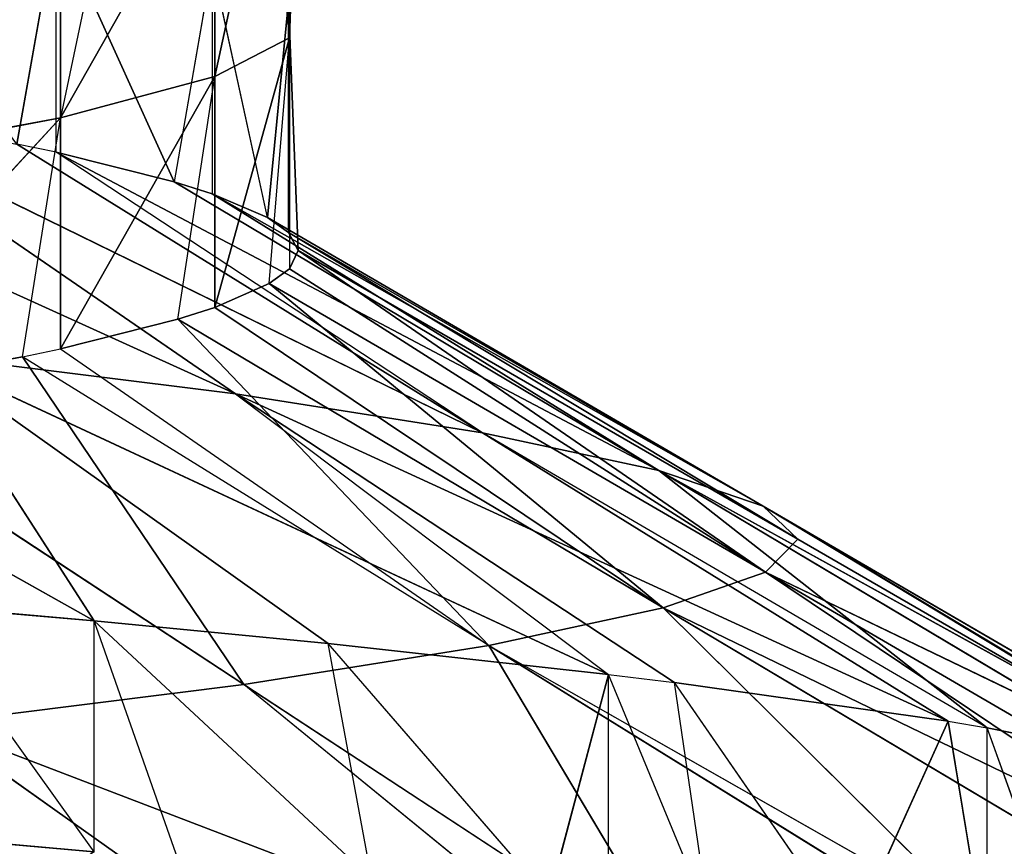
# Model space of a CAD drawing. Extents: x 186 to 416, y 0 to 124.
# Tile 156 of 256: x 247.143 to 247.517, y 37.231 to 37.544. Entities that reach past the tile are written whole.
import ezdxf

# ---------------------------------------------------------------- set-up
doc = ezdxf.new("R2010")
doc.units = 0
doc.header["$LTSCALE"] = 25.4
doc.layers.get('0').update_dxf_attribs({"color": 13, "linetype": 'CONTINUOUS'})

# ---------------------------------------------------------------- blocks, each defined once
blk = doc.blocks.new('PILLS-I-PLAFON-8266-8272_0')
at = {"color": 250}
for p, q in [((62.18672, 52.19314, 87.09376), (62.03257, 52.08302, 86.98438)), ((62.18672, 52.19314, 87.09376), (62.03257, 52.08302, 86.98438)), ((62.03257, 52.08302, 86.98438), (62.15052, 51.89358, 86.9696)), ((62.28875, 52.03464, 87.0825), (62.03257, 52.08302, 86.98438)), ((62.28875, 52.03464, 87.0825), (62.03257, 52.08302, 86.98438)), ((62.03257, 52.08302, 86.98438), (62.15052, 51.89358, 86.9696)), ((62.28875, 52.03464, 87.0825), (62.15052, 51.89358, 86.9696)), ((62.31736, 51.98331, 87.07898), (62.15052, 51.89358, 86.9696)), ((62.31736, 51.98331, 87.07898), (62.2434, 51.69114, 86.95491)), ((62.31736, 51.98331, 87.07898), (62.2434, 51.69114, 86.95491)), ((62.15052, 51.89358, 86.9696), (61.98367, 51.80384, 86.86023)), ((62.15052, 51.89358, 86.9696), (61.98367, 51.80384, 86.86023)), ((62.06656, 51.62319, 86.84554), (62.15052, 51.89358, 86.9696)), ((62.06656, 51.62319, 86.84554), (62.15052, 51.89358, 86.9696)), ((62.15052, 51.89358, 86.9696), (62.2434, 51.69114, 86.95491)), ((62.15052, 51.89358, 86.9696), (62.2434, 51.69114, 86.95491)), ((61.98367, 51.80384, 86.86023), (62.081, 51.58408, 86.75498)), ((61.98367, 51.80384, 86.86023), (62.081, 51.58408, 86.75498)), ((61.98367, 51.80384, 86.86023), (62.06656, 51.62319, 86.84554)), ((61.98367, 51.80384, 86.86023), (62.06656, 51.62319, 86.84554)), ((61.99261, 51.78699, 86.77132), (62.081, 51.58408, 86.75498)), ((61.99261, 51.78699, 86.77132), (62.081, 51.58408, 86.75498)), ((62.2434, 51.69114, 86.95491), (62.42023, 51.75909, 87.06429)), ((62.2434, 51.69114, 86.95491), (62.4324, 51.72658, 87.06224)), ((62.30946, 51.48072, 86.94064), (62.4324, 51.72658, 87.06224)), ((62.30946, 51.48072, 86.94064), (62.4324, 51.72658, 87.06224)), ((62.2434, 51.69114, 86.95491), (62.06656, 51.62319, 86.84554)), ((62.081, 51.58408, 86.84248), (62.2434, 51.69114, 86.95491)), ((62.12551, 51.43541, 86.83127), (62.2434, 51.69114, 86.95491)), ((62.12551, 51.43541, 86.83127), (62.2434, 51.69114, 86.95491)), ((62.2434, 51.69114, 86.95491), (62.30946, 51.48072, 86.94064)), ((62.2434, 51.69114, 86.95491), (62.30946, 51.48072, 86.94064)), ((62.06656, 51.62319, 86.84554), (62.081, 51.58408, 86.84248)), ((62.06656, 51.62319, 86.84554), (62.081, 51.58408, 86.75498)), ((62.10036, 51.5258, 86.66302), (62.081, 51.58408, 86.75498)), ((62.081, 51.58408, 86.75498), (62.13944, 51.37353, 86.65177)), ((62.081, 51.58408, 86.66749), (62.081, 51.58408, 86.75498)), ((62.081, 51.58408, 86.84248), (62.081, 51.58408, 86.75498)), ((62.081, 51.58408, 86.84248), (62.13944, 51.37353, 86.73927)), ((62.13944, 51.37353, 86.73927), (62.081, 51.58408, 86.75498)), ((62.13944, 51.37353, 86.73927), (62.081, 51.58408, 86.75498)), ((62.081, 51.58408, 86.75498), (62.13944, 51.37353, 86.65177)), ((62.081, 51.58408, 86.84248), (62.12551, 51.43541, 86.83127)), ((62.081, 51.58408, 86.84248), (62.13944, 51.37353, 86.73927)), ((62.081, 51.58408, 86.84248), (62.12551, 51.43541, 86.83127)), ((62.4934, 51.52604, 87.05002), (62.30946, 51.48072, 86.94064)), ((62.4934, 51.52604, 87.05002), (62.30946, 51.48072, 86.94064)), ((62.12551, 51.43541, 86.83127), (62.30946, 51.48072, 86.94064)), ((62.12551, 51.43541, 86.83127), (62.30946, 51.48072, 86.94064)), ((62.13944, 51.37353, 86.82677), (62.30946, 51.48072, 86.94064)), ((62.13944, 51.37353, 86.82677), (62.30946, 51.48072, 86.94064)), ((62.30946, 51.48072, 86.94064), (62.16012, 51.24516, 86.81775)), ((62.30946, 51.48072, 86.94064), (62.16012, 51.24516, 86.81775)), ((62.52037, 51.39826, 87.04259), (62.30946, 51.48072, 86.94064)), ((62.52037, 51.39826, 87.04259), (62.30946, 51.48072, 86.94064)), ((62.34824, 51.26752, 86.92712), (62.30946, 51.48072, 86.94064)), ((62.34824, 51.26752, 86.92712), (62.30946, 51.48072, 86.94064)), ((62.12551, 51.43541, 86.83127), (62.13944, 51.37353, 86.73927)), ((62.12551, 51.43541, 86.83127), (62.13944, 51.37353, 86.82677)), ((62.52037, 51.39826, 87.04259), (62.34824, 51.26752, 86.92712)), ((62.52037, 51.39826, 87.04259), (62.34824, 51.26752, 86.92712)), ((62.13944, 51.37353, 86.73927), (62.16779, 51.16173, 86.7246)), ((62.16046, 51.24227, 86.64256), (62.13944, 51.37353, 86.73927)), ((62.13944, 51.37353, 86.73927), (62.13944, 51.37353, 86.65177)), ((62.13944, 51.37353, 86.73927), (62.13944, 51.37353, 86.65177)), ((62.16046, 51.24227, 86.64256), (62.13944, 51.37353, 86.73927)), ((62.13944, 51.37353, 86.82677), (62.13944, 51.37353, 86.73927)), ((62.13944, 51.37353, 86.82677), (62.16779, 51.16173, 86.7246)), ((62.13944, 51.37353, 86.73927), (62.16779, 51.16173, 86.7246)), ((62.13944, 51.37353, 86.82677), (62.16779, 51.16173, 86.7246)), ((62.13944, 51.37353, 86.82677), (62.16012, 51.24516, 86.81775)), ((62.13944, 51.37353, 86.82677), (62.16012, 51.24516, 86.81775)), ((62.34824, 51.26752, 86.92712), (62.53635, 51.28989, 87.0365)), ((62.34824, 51.26752, 86.92712), (62.53635, 51.28989, 87.0365)), ((62.34824, 51.26752, 86.92712), (62.16012, 51.24516, 86.81775)), ((62.34824, 51.26752, 86.92712), (62.16012, 51.24516, 86.81775)), ((62.16779, 51.16173, 86.8121), (62.34824, 51.26752, 86.92712)), ((62.16779, 51.16173, 86.8121), (62.34824, 51.26752, 86.92712)), ((62.34824, 51.26752, 86.92712), (62.17111, 51.05686, 86.80524)), ((62.34824, 51.26752, 86.92712), (62.17111, 51.05686, 86.80524)), ((62.34824, 51.26752, 86.92712), (62.36055, 51.05652, 86.91461)), ((62.34824, 51.26752, 86.92712), (62.36055, 51.05652, 86.91461)), ((62.34824, 51.26752, 86.92712), (62.55, 51.05964, 87.02416)), ((62.34824, 51.26752, 86.92712), (62.55, 51.05964, 87.02416)), ((62.16012, 51.24516, 86.81775), (62.16779, 51.16173, 86.7246)), ((62.16012, 51.24516, 86.81775), (62.16779, 51.16173, 86.8121)), ((62.16779, 51.16173, 86.7246), (62.16046, 51.24227, 86.64256)), ((62.16779, 51.16173, 86.7246), (62.16747, 50.95269, 86.7109)), ((62.16779, 51.16173, 86.7246), (62.16747, 50.95269, 86.7109)), ((62.16779, 51.16173, 86.6371), (62.16779, 51.16173, 86.7246)), ((62.16779, 51.16173, 86.7246), (62.16779, 51.16173, 86.8121)), ((62.1711, 51.05485, 86.6301), (62.16779, 51.16173, 86.7246)), ((62.16779, 51.16173, 86.7246), (62.17111, 51.05686, 86.80524)), ((62.16779, 51.16173, 86.8121), (62.17111, 51.05686, 86.80524)), ((62.34747, 50.84539, 86.90206), (62.55, 51.05964, 87.02416)), ((62.34747, 50.84539, 86.90206), (62.55, 51.05964, 87.02416)), ((62.36055, 51.05652, 86.91461), (62.55, 51.05964, 87.02416)), ((62.36055, 51.05652, 86.91461), (62.55, 51.05964, 87.02416)), ((62.16747, 50.95269, 86.7109), (62.17111, 51.05686, 86.80524)), ((62.17111, 51.05686, 86.80524), (62.16747, 50.95269, 86.7984)), ((62.36055, 51.05652, 86.91461), (62.16747, 50.95269, 86.7984)), ((62.36055, 51.05652, 86.91461), (62.16747, 50.95269, 86.7984)), ((62.36055, 51.05652, 86.91461), (62.17111, 51.05686, 86.80524)), ((62.36055, 51.05652, 86.91461), (62.17111, 51.05686, 86.80524)), ((62.36055, 51.05652, 86.91461), (62.34747, 50.84539, 86.90206)), ((62.36055, 51.05652, 86.91461), (62.34747, 50.84539, 86.90206)), ((62.15944, 50.86844, 86.79269), (62.16747, 50.95269, 86.7109)), ((62.16747, 50.95269, 86.7984), (62.15944, 50.86844, 86.79269)), ((62.16747, 50.95269, 86.7984), (62.16747, 50.95269, 86.7109)), ((62.34747, 50.84539, 86.90206), (62.16747, 50.95269, 86.7984)), ((62.34747, 50.84539, 86.90206), (62.16747, 50.95269, 86.7984)), ((62.15944, 50.86844, 86.79269), (62.13843, 50.74085, 86.6962)), ((62.15944, 50.86844, 86.79269), (62.13843, 50.74085, 86.7837)), ((62.34747, 50.84539, 86.90206), (62.15944, 50.86844, 86.79269)), ((62.34747, 50.84539, 86.90206), (62.15944, 50.86844, 86.79269)), ((62.34747, 50.84539, 86.90206), (62.13843, 50.74085, 86.7837)), ((62.34747, 50.84539, 86.90206), (62.13843, 50.74085, 86.7837)), ((62.30788, 50.63219, 86.88851), (62.34747, 50.84539, 86.90206)), ((62.30788, 50.63219, 86.88851), (62.34747, 50.84539, 86.90206)), ((62.5355, 50.82233, 87.01144), (62.34747, 50.84539, 86.90206)), ((62.52037, 50.72103, 87.00573), (62.34747, 50.84539, 86.90206)), ((62.5355, 50.82233, 87.01144), (62.34747, 50.84539, 86.90206)), ((62.52037, 50.72103, 87.00573), (62.34747, 50.84539, 86.90206)), ((62.13843, 50.74085, 86.6962), (62.1241, 50.67819, 86.77914)), ((62.13843, 50.74085, 86.7837), (62.1241, 50.67819, 86.77914)), ((62.13843, 50.74085, 86.6962), (62.13843, 50.74085, 86.7837)), ((62.30788, 50.63219, 86.88851), (62.13843, 50.74085, 86.7837)), ((62.30788, 50.63219, 86.88851), (62.13843, 50.74085, 86.7837)), ((62.52037, 50.72103, 87.00573), (62.30788, 50.63219, 86.88851)), ((62.52037, 50.72103, 87.00573), (62.30788, 50.63219, 86.88851)), ((62.07929, 50.5304, 86.68047), (62.1241, 50.67819, 86.77914)), ((62.1241, 50.67819, 86.77914), (62.07929, 50.5304, 86.76797)), ((62.07929, 50.5304, 86.68047), (62.1241, 50.67819, 86.77914)), ((62.1241, 50.67819, 86.77914), (62.07929, 50.5304, 86.76797)), ((62.1241, 50.67819, 86.77914), (62.30788, 50.63219, 86.88851)), ((62.1241, 50.67819, 86.77914), (62.30788, 50.63219, 86.88851)), ((62.30788, 50.63219, 86.88851), (62.07929, 50.5304, 86.76797)), ((62.30788, 50.63219, 86.88851), (62.07929, 50.5304, 86.76797)), ((62.30788, 50.63219, 86.88851), (62.241, 50.42194, 86.87423)), ((62.30788, 50.63219, 86.88851), (62.241, 50.42194, 86.87423)), ((62.49165, 50.5862, 86.99789), (62.30788, 50.63219, 86.88851)), ((62.49165, 50.5862, 86.99789), (62.30788, 50.63219, 86.88851)), ((62.4324, 50.3927, 86.98609), (62.30788, 50.63219, 86.88851)), ((62.4324, 50.3927, 86.98609), (62.30788, 50.63219, 86.88851)), ((62.4324, 50.3927, 86.98609), (62.49165, 50.5862, 86.99789)), ((62.4324, 50.3927, 86.98609), (62.49165, 50.5862, 86.99789)), ((62.07929, 50.5304, 86.76797), (62.06442, 50.49056, 86.76485)), ((62.06442, 50.49056, 86.76485), (62.07929, 50.5304, 86.68047)), ((62.07929, 50.5304, 86.76797), (62.07929, 50.5304, 86.68047)), ((62.241, 50.42194, 86.87423), (62.07929, 50.5304, 86.76797)), ((62.46602, 50.49355, 87.07982), (62.4324, 50.3927, 86.98609)), ((62.241, 50.42194, 86.87423), (62.06442, 50.49056, 86.76485)), ((62.241, 50.42194, 86.87423), (61.99022, 50.32774, 86.75163)), ((62.241, 50.42194, 86.87423), (61.99022, 50.32774, 86.75163)), ((62.241, 50.42194, 86.87423), (62.14734, 50.21982, 86.85953)), ((62.241, 50.42194, 86.87423), (62.14734, 50.21982, 86.85953)), ((62.4324, 50.3927, 86.98609), (62.241, 50.42194, 86.87423)), ((62.41758, 50.35332, 86.9836), (62.241, 50.42194, 86.87423)), ((62.41758, 50.35332, 86.9836), (62.4324, 50.3927, 86.98609)), ((62.4324, 50.3927, 87.07359), (62.41758, 50.35332, 86.9836)), ((62.4324, 50.3927, 87.07359), (62.4324, 50.3927, 86.98609)), ((62.41758, 50.35332, 86.9836), (62.14734, 50.21982, 86.85953)), ((62.41758, 50.35332, 86.9836), (62.14734, 50.21982, 86.85953)), ((62.31384, 50.12945, 86.9689), (62.41758, 50.35332, 86.9836)), ((62.31384, 50.12945, 86.9689), (62.41758, 50.35332, 86.9836)), ((62.41758, 50.35332, 86.9836), (62.38053, 50.26453, 87.0654)), ((62.41758, 50.35332, 86.9836), (62.38053, 50.26453, 87.0654)), ((62.14734, 50.21982, 86.85953), (61.99022, 50.32774, 86.75163)), ((62.14734, 50.21982, 86.85953), (61.99022, 50.32774, 86.75163)), ((62.38053, 50.26453, 87.0654), (62.31384, 50.12945, 86.9689)), ((62.14734, 50.21982, 86.85953), (61.8732, 50.13911, 86.73515)), ((62.14734, 50.21982, 86.85953), (61.8732, 50.13911, 86.73515)), ((62.14734, 50.21982, 86.85953), (62.02868, 50.03085, 86.84475)), ((62.14734, 50.21982, 86.85953), (62.02868, 50.03085, 86.84475)), ((62.14734, 50.21982, 86.85953), (62.28874, 50.08463, 86.96583)), ((62.14734, 50.21982, 86.85953), (62.31384, 50.12945, 86.9689)), ((62.32686, 50.15385, 87.05806), (62.28874, 50.08463, 86.96583)), ((62.32686, 50.15385, 87.05806), (62.31384, 50.12945, 86.9689)), ((62.28874, 50.08463, 86.96583), (62.31384, 50.12945, 86.9689)), ((62.02868, 50.03085, 86.84475), (62.28874, 50.08463, 86.96583)), ((62.02868, 50.03085, 86.84475), (62.28874, 50.08463, 86.96583)), ((62.18242, 49.92014, 86.95412), (62.28874, 50.08463, 86.96583)), ((62.18242, 49.92014, 86.95412), (62.28874, 50.08463, 86.96583)), ((62.26623, 50.04665, 87.05069), (62.28874, 50.08463, 86.96583)), ((62.28875, 50.08464, 87.05333), (62.28874, 50.08463, 86.96583)), ((62.26623, 50.04665, 87.05069), (62.18242, 49.92014, 86.95412)), ((62.18242, 49.92014, 86.95412), (62.02868, 50.03085, 86.84475)), ((62.09378, 49.80621, 86.94557), (62.02868, 50.03085, 86.84475)), ((62.18242, 49.92014, 86.95412), (62.02868, 50.03085, 86.84475)), ((62.09378, 49.80621, 86.94557), (62.02868, 50.03085, 86.84475)), ((62.19901, 49.94355, 87.04333), (62.09378, 49.80621, 86.94557)), ((62.19901, 49.94355, 87.04333), (62.18242, 49.92014, 86.95412)), ((62.09378, 49.80621, 86.94557), (62.18242, 49.92014, 86.95412)), ((62.09378, 49.80621, 86.94557), (61.88804, 49.85943, 86.83025)), ((62.09378, 49.80621, 86.94557), (61.88804, 49.85943, 86.83025)), ((62.12563, 49.84516, 87.03604), (62.09378, 49.80621, 86.94557)), ((62.09379, 49.80621, 87.03307), (62.02664, 49.73028, 86.93963)), ((62.02664, 49.73028, 86.93963), (62.09378, 49.80621, 86.94557)), ((62.09379, 49.80621, 87.03307), (62.04658, 49.75201, 87.02885)), ((62.09379, 49.80621, 87.03307), (62.09378, 49.80621, 86.94557))]:
    blk.add_line(p, q, dxfattribs=at)
mesh = blk.add_polyface(dxfattribs=at)
corners = [(62.09379, 52.31307, 87.10275), (61.89253, 52.25502, 86.99889), (62.03161, 52.38364, 87.10827)]
mesh.append_faces([[corners[k] for k in face] for face in [(0, 1, 2)]], dxfattribs={"color": 250})
mesh = blk.add_polyface(dxfattribs=at)
corners = [(62.09379, 52.31307, 87.10275), (62.03257, 52.08302, 86.98438), (61.89253, 52.25502, 86.99889)]
mesh.append_faces([[corners[k] for k in face] for face in [(0, 1, 2)]], dxfattribs={"color": 250})
mesh = blk.add_polyface(dxfattribs=at)
corners = [(62.18672, 52.19314, 87.09376), (62.03257, 52.08302, 86.98438), (62.09379, 52.31307, 87.10275)]
mesh.append_faces([[corners[k] for k in face] for face in [(0, 1, 2)]], dxfattribs={"color": 250})
mesh = blk.add_polyface(dxfattribs=at)
corners = [(62.28875, 52.03464, 87.0825), (62.03257, 52.08302, 86.98438), (62.18672, 52.19314, 87.09376)]
mesh.append_faces([[corners[k] for k in face] for face in [(0, 1, 2)]], dxfattribs={"color": 250})
mesh = blk.add_polyface(dxfattribs=at)
corners = [(62.15052, 51.89358, 86.9696), (61.98367, 51.80384, 86.86023), (62.03257, 52.08302, 86.98438)]
mesh.append_faces([[corners[k] for k in face] for face in [(0, 1, 2)]], dxfattribs={"color": 250})
mesh = blk.add_polyface(dxfattribs=at)
corners = [(62.28875, 52.03464, 87.0825), (62.15052, 51.89358, 86.9696), (62.03257, 52.08302, 86.98438)]
mesh.append_faces([[corners[k] for k in face] for face in [(0, 1, 2)]], dxfattribs={"color": 250})
mesh = blk.add_polyface(dxfattribs=at)
corners = [(62.31736, 51.98331, 87.07898), (62.2434, 51.69114, 86.95491), (62.15052, 51.89358, 86.9696)]
mesh.append_faces([[corners[k] for k in face] for face in [(0, 1, 2)]], dxfattribs={"color": 250})
mesh = blk.add_polyface(dxfattribs=at)
corners = [(62.42023, 51.75909, 87.06429), (62.2434, 51.69114, 86.95491), (62.31736, 51.98331, 87.07898)]
mesh.append_faces([[corners[k] for k in face] for face in [(0, 1, 2)]], dxfattribs={"color": 250})
mesh = blk.add_polyface(dxfattribs=at)
corners = [(62.15052, 51.89358, 86.9696), (62.06656, 51.62319, 86.84554), (61.98367, 51.80384, 86.86023)]
mesh.append_faces([[corners[k] for k in face] for face in [(0, 1, 2)]], dxfattribs={"color": 250})
mesh = blk.add_polyface(dxfattribs=at)
corners = [(62.2434, 51.69114, 86.95491), (62.06656, 51.62319, 86.84554), (62.15052, 51.89358, 86.9696)]
mesh.append_faces([[corners[k] for k in face] for face in [(0, 1, 2)]], dxfattribs={"color": 250})
mesh = blk.add_polyface(dxfattribs=at)
corners = [(61.98367, 51.80384, 86.86023), (62.081, 51.58408, 86.75498), (61.99261, 51.78699, 86.77132)]
mesh.append_faces([[corners[k] for k in face] for face in [(0, 1, 2)]], dxfattribs={"color": 250})
mesh = blk.add_polyface(dxfattribs=at)
corners = [(61.98367, 51.80384, 86.86023), (62.06656, 51.62319, 86.84554), (62.081, 51.58408, 86.75498)]
mesh.append_faces([[corners[k] for k in face] for face in [(0, 1, 2)]], dxfattribs={"color": 250})
mesh = blk.add_polyface(dxfattribs=at)
corners = [(61.99261, 51.78699, 86.77132), (62.081, 51.58408, 86.75498), (62.081, 51.58408, 86.66749)]
mesh.append_faces([[corners[k] for k in face] for face in [(0, 1, 2)]], dxfattribs={"color": 250})
mesh = blk.add_polyface(dxfattribs=at)
corners = [(62.4324, 51.72658, 87.06224), (62.30946, 51.48072, 86.94064), (62.2434, 51.69114, 86.95491)]
mesh.append_faces([[corners[k] for k in face] for face in [(0, 1, 2)]], dxfattribs={"color": 250})
mesh = blk.add_polyface(dxfattribs=at)
corners = [(62.4934, 51.52604, 87.05002), (62.30946, 51.48072, 86.94064), (62.4324, 51.72658, 87.06224)]
mesh.append_faces([[corners[k] for k in face] for face in [(0, 1, 2)]], dxfattribs={"color": 250})
mesh = blk.add_polyface(dxfattribs=at)
corners = [(62.2434, 51.69114, 86.95491), (62.12551, 51.43541, 86.83127), (62.081, 51.58408, 86.84248)]
mesh.append_faces([[corners[k] for k in face] for face in [(0, 1, 2)]], dxfattribs={"color": 250})
mesh = blk.add_polyface(dxfattribs=at)
corners = [(62.30946, 51.48072, 86.94064), (62.12551, 51.43541, 86.83127), (62.2434, 51.69114, 86.95491)]
mesh.append_faces([[corners[k] for k in face] for face in [(0, 1, 2)]], dxfattribs={"color": 250})
mesh = blk.add_polyface(dxfattribs=at)
corners = [(62.081, 51.58408, 86.75498), (62.13944, 51.37353, 86.65177), (62.10036, 51.5258, 86.66302)]
mesh.append_faces([[corners[k] for k in face] for face in [(0, 1, 2)]], dxfattribs={"color": 250})
mesh = blk.add_polyface(dxfattribs=at)
corners = [(62.081, 51.58408, 86.84248), (62.13944, 51.37353, 86.73927), (62.081, 51.58408, 86.75498)]
mesh.append_faces([[corners[k] for k in face] for face in [(0, 1, 2)]], dxfattribs={"color": 250})
mesh = blk.add_polyface(dxfattribs=at)
corners = [(62.081, 51.58408, 86.75498), (62.13944, 51.37353, 86.73927), (62.13944, 51.37353, 86.65177)]
mesh.append_faces([[corners[k] for k in face] for face in [(0, 1, 2)]], dxfattribs={"color": 250})
mesh = blk.add_polyface(dxfattribs=at)
corners = [(62.081, 51.58408, 86.84248), (62.12551, 51.43541, 86.83127), (62.13944, 51.37353, 86.73927)]
mesh.append_faces([[corners[k] for k in face] for face in [(0, 1, 2)]], dxfattribs={"color": 250})
mesh = blk.add_polyface(dxfattribs=at)
corners = [(62.52037, 51.39826, 87.04259), (62.30946, 51.48072, 86.94064), (62.4934, 51.52604, 87.05002)]
mesh.append_faces([[corners[k] for k in face] for face in [(0, 1, 2)]], dxfattribs={"color": 250})
mesh = blk.add_polyface(dxfattribs=at)
corners = [(62.30946, 51.48072, 86.94064), (62.13944, 51.37353, 86.82677), (62.12551, 51.43541, 86.83127)]
mesh.append_faces([[corners[k] for k in face] for face in [(0, 1, 2)]], dxfattribs={"color": 250})
mesh = blk.add_polyface(dxfattribs=at)
corners = [(62.30946, 51.48072, 86.94064), (62.16012, 51.24516, 86.81775), (62.13944, 51.37353, 86.82677)]
mesh.append_faces([[corners[k] for k in face] for face in [(0, 1, 2)]], dxfattribs={"color": 250})
mesh = blk.add_polyface(dxfattribs=at)
corners = [(62.34824, 51.26752, 86.92712), (62.16012, 51.24516, 86.81775), (62.30946, 51.48072, 86.94064)]
mesh.append_faces([[corners[k] for k in face] for face in [(0, 1, 2)]], dxfattribs={"color": 250})
mesh = blk.add_polyface(dxfattribs=at)
corners = [(62.52037, 51.39826, 87.04259), (62.34824, 51.26752, 86.92712), (62.30946, 51.48072, 86.94064)]
mesh.append_faces([[corners[k] for k in face] for face in [(0, 1, 2)]], dxfattribs={"color": 250})
mesh = blk.add_polyface(dxfattribs=at)
corners = [(62.53635, 51.28989, 87.0365), (62.34824, 51.26752, 86.92712), (62.52037, 51.39826, 87.04259)]
mesh.append_faces([[corners[k] for k in face] for face in [(0, 1, 2)]], dxfattribs={"color": 250})
mesh = blk.add_polyface(dxfattribs=at)
corners = [(62.13944, 51.37353, 86.73927), (62.16779, 51.16173, 86.7246), (62.16046, 51.24227, 86.64256)]
mesh.append_faces([[corners[k] for k in face] for face in [(0, 1, 2)]], dxfattribs={"color": 250})
mesh = blk.add_polyface(dxfattribs=at)
corners = [(62.13944, 51.37353, 86.73927), (62.16046, 51.24227, 86.64256), (62.13944, 51.37353, 86.65177)]
mesh.append_faces([[corners[k] for k in face] for face in [(0, 1, 2)]], dxfattribs={"color": 250})
mesh = blk.add_polyface(dxfattribs=at)
corners = [(62.13944, 51.37353, 86.82677), (62.16779, 51.16173, 86.7246), (62.13944, 51.37353, 86.73927)]
mesh.append_faces([[corners[k] for k in face] for face in [(0, 1, 2)]], dxfattribs={"color": 250})
mesh = blk.add_polyface(dxfattribs=at)
corners = [(62.13944, 51.37353, 86.82677), (62.16012, 51.24516, 86.81775), (62.16779, 51.16173, 86.7246)]
mesh.append_faces([[corners[k] for k in face] for face in [(0, 1, 2)]], dxfattribs={"color": 250})
mesh = blk.add_polyface(dxfattribs=at)
corners = [(62.55, 51.05964, 87.02416), (62.34824, 51.26752, 86.92712), (62.53635, 51.28989, 87.0365)]
mesh.append_faces([[corners[k] for k in face] for face in [(0, 1, 2)]], dxfattribs={"color": 250})
mesh = blk.add_polyface(dxfattribs=at)
corners = [(62.34824, 51.26752, 86.92712), (62.16779, 51.16173, 86.8121), (62.16012, 51.24516, 86.81775)]
mesh.append_faces([[corners[k] for k in face] for face in [(0, 1, 2)]], dxfattribs={"color": 250})
mesh = blk.add_polyface(dxfattribs=at)
corners = [(62.34824, 51.26752, 86.92712), (62.17111, 51.05686, 86.80524), (62.16779, 51.16173, 86.8121)]
mesh.append_faces([[corners[k] for k in face] for face in [(0, 1, 2)]], dxfattribs={"color": 250})
mesh = blk.add_polyface(dxfattribs=at)
corners = [(62.36055, 51.05652, 86.91461), (62.17111, 51.05686, 86.80524), (62.34824, 51.26752, 86.92712)]
mesh.append_faces([[corners[k] for k in face] for face in [(0, 1, 2)]], dxfattribs={"color": 250})
mesh = blk.add_polyface(dxfattribs=at)
corners = [(62.55, 51.05964, 87.02416), (62.36055, 51.05652, 86.91461), (62.34824, 51.26752, 86.92712)]
mesh.append_faces([[corners[k] for k in face] for face in [(0, 1, 2)]], dxfattribs={"color": 250})
mesh = blk.add_polyface(dxfattribs=at)
corners = [(62.16779, 51.16173, 86.7246), (62.16747, 50.95269, 86.7109), (62.1711, 51.05485, 86.6301)]
mesh.append_faces([[corners[k] for k in face] for face in [(0, 1, 2)]], dxfattribs={"color": 250})
mesh = blk.add_polyface(dxfattribs=at)
corners = [(62.16779, 51.16173, 86.7246), (62.17111, 51.05686, 86.80524), (62.16747, 50.95269, 86.7109)]
mesh.append_faces([[corners[k] for k in face] for face in [(0, 1, 2)]], dxfattribs={"color": 250})
mesh = blk.add_polyface(dxfattribs=at)
corners = [(62.55, 51.05964, 87.02416), (62.5355, 50.82233, 87.01144), (62.34747, 50.84539, 86.90206)]
mesh.append_faces([[corners[k] for k in face] for face in [(0, 1, 2)]], dxfattribs={"color": 250})
mesh = blk.add_polyface(dxfattribs=at)
corners = [(62.55, 51.05964, 87.02416), (62.34747, 50.84539, 86.90206), (62.36055, 51.05652, 86.91461)]
mesh.append_faces([[corners[k] for k in face] for face in [(0, 1, 2)]], dxfattribs={"color": 250})
mesh = blk.add_polyface(dxfattribs=at)
corners = [(62.36055, 51.05652, 86.91461), (62.16747, 50.95269, 86.7984), (62.17111, 51.05686, 86.80524)]
mesh.append_faces([[corners[k] for k in face] for face in [(0, 1, 2)]], dxfattribs={"color": 250})
mesh = blk.add_polyface(dxfattribs=at)
corners = [(62.36055, 51.05652, 86.91461), (62.34747, 50.84539, 86.90206), (62.16747, 50.95269, 86.7984)]
mesh.append_faces([[corners[k] for k in face] for face in [(0, 1, 2)]], dxfattribs={"color": 250})
mesh = blk.add_polyface(dxfattribs=at)
corners = [(62.16747, 50.95269, 86.7109), (62.15944, 50.86844, 86.79269), (62.13843, 50.74085, 86.6962)]
mesh.append_faces([[corners[k] for k in face] for face in [(0, 1, 2)]], dxfattribs={"color": 250})
mesh = blk.add_polyface(dxfattribs=at)
corners = [(62.34747, 50.84539, 86.90206), (62.15944, 50.86844, 86.79269), (62.16747, 50.95269, 86.7984)]
mesh.append_faces([[corners[k] for k in face] for face in [(0, 1, 2)]], dxfattribs={"color": 250})
mesh = blk.add_polyface(dxfattribs=at)
corners = [(62.34747, 50.84539, 86.90206), (62.13843, 50.74085, 86.7837), (62.15944, 50.86844, 86.79269)]
mesh.append_faces([[corners[k] for k in face] for face in [(0, 1, 2)]], dxfattribs={"color": 250})
mesh = blk.add_polyface(dxfattribs=at)
corners = [(62.34747, 50.84539, 86.90206), (62.30788, 50.63219, 86.88851), (62.13843, 50.74085, 86.7837)]
mesh.append_faces([[corners[k] for k in face] for face in [(0, 1, 2)]], dxfattribs={"color": 250})
mesh = blk.add_polyface(dxfattribs=at)
corners = [(62.52037, 50.72103, 87.00573), (62.30788, 50.63219, 86.88851), (62.34747, 50.84539, 86.90206)]
mesh.append_faces([[corners[k] for k in face] for face in [(0, 1, 2)]], dxfattribs={"color": 250})
mesh = blk.add_polyface(dxfattribs=at)
corners = [(62.5355, 50.82233, 87.01144), (62.52037, 50.72103, 87.00573), (62.34747, 50.84539, 86.90206)]
mesh.append_faces([[corners[k] for k in face] for face in [(0, 1, 2)]], dxfattribs={"color": 250})
mesh = blk.add_polyface(dxfattribs=at)
corners = [(62.13843, 50.74085, 86.6962), (62.1241, 50.67819, 86.77914), (62.07929, 50.5304, 86.68047)]
mesh.append_faces([[corners[k] for k in face] for face in [(0, 1, 2)]], dxfattribs={"color": 250})
mesh = blk.add_polyface(dxfattribs=at)
corners = [(62.30788, 50.63219, 86.88851), (62.1241, 50.67819, 86.77914), (62.13843, 50.74085, 86.7837)]
mesh.append_faces([[corners[k] for k in face] for face in [(0, 1, 2)]], dxfattribs={"color": 250})
mesh = blk.add_polyface(dxfattribs=at)
corners = [(62.52037, 50.72103, 87.00573), (62.49165, 50.5862, 86.99789), (62.30788, 50.63219, 86.88851)]
mesh.append_faces([[corners[k] for k in face] for face in [(0, 1, 2)]], dxfattribs={"color": 250})
mesh = blk.add_polyface(dxfattribs=at)
corners = [(62.1241, 50.67819, 86.77914), (62.07929, 50.5304, 86.76797), (62.07929, 50.5304, 86.68047)]
mesh.append_faces([[corners[k] for k in face] for face in [(0, 1, 2)]], dxfattribs={"color": 250})
mesh = blk.add_polyface(dxfattribs=at)
corners = [(62.30788, 50.63219, 86.88851), (62.07929, 50.5304, 86.76797), (62.1241, 50.67819, 86.77914)]
mesh.append_faces([[corners[k] for k in face] for face in [(0, 1, 2)]], dxfattribs={"color": 250})
mesh = blk.add_polyface(dxfattribs=at)
corners = [(62.30788, 50.63219, 86.88851), (62.241, 50.42194, 86.87423), (62.07929, 50.5304, 86.76797)]
mesh.append_faces([[corners[k] for k in face] for face in [(0, 1, 2)]], dxfattribs={"color": 250})
mesh = blk.add_polyface(dxfattribs=at)
corners = [(62.4324, 50.3927, 86.98609), (62.241, 50.42194, 86.87423), (62.30788, 50.63219, 86.88851)]
mesh.append_faces([[corners[k] for k in face] for face in [(0, 1, 2)]], dxfattribs={"color": 250})
mesh = blk.add_polyface(dxfattribs=at)
corners = [(62.49165, 50.5862, 86.99789), (62.4324, 50.3927, 86.98609), (62.30788, 50.63219, 86.88851)]
mesh.append_faces([[corners[k] for k in face] for face in [(0, 1, 2)]], dxfattribs={"color": 250})
mesh = blk.add_polyface(dxfattribs=at)
corners = [(62.49165, 50.5862, 86.99789), (62.46602, 50.49355, 87.07982), (62.4324, 50.3927, 86.98609)]
mesh.append_faces([[corners[k] for k in face] for face in [(0, 1, 2)]], dxfattribs={"color": 250})
mesh = blk.add_polyface(dxfattribs=at)
corners = [(62.07929, 50.5304, 86.68047), (62.06442, 50.49056, 86.76485), (61.99022, 50.32774, 86.66413)]
mesh.append_faces([[corners[k] for k in face] for face in [(0, 1, 2)]], dxfattribs={"color": 250})
mesh = blk.add_polyface(dxfattribs=at)
corners = [(62.241, 50.42194, 86.87423), (61.99022, 50.32774, 86.75163), (62.06442, 50.49056, 86.76485)]
mesh.append_faces([[corners[k] for k in face] for face in [(0, 1, 2)]], dxfattribs={"color": 250})
mesh = blk.add_polyface(dxfattribs=at)
corners = [(62.241, 50.42194, 86.87423), (62.14734, 50.21982, 86.85953), (61.99022, 50.32774, 86.75163)]
mesh.append_faces([[corners[k] for k in face] for face in [(0, 1, 2)]], dxfattribs={"color": 250})
mesh = blk.add_polyface(dxfattribs=at)
corners = [(62.41758, 50.35332, 86.9836), (62.14734, 50.21982, 86.85953), (62.241, 50.42194, 86.87423)]
mesh.append_faces([[corners[k] for k in face] for face in [(0, 1, 2)]], dxfattribs={"color": 250})
mesh = blk.add_polyface(dxfattribs=at)
corners = [(62.4324, 50.3927, 87.07359), (62.38053, 50.26453, 87.0654), (62.41758, 50.35332, 86.9836)]
mesh.append_faces([[corners[k] for k in face] for face in [(0, 1, 2)]], dxfattribs={"color": 250})
mesh = blk.add_polyface(dxfattribs=at)
corners = [(62.41758, 50.35332, 86.9836), (62.31384, 50.12945, 86.9689), (62.14734, 50.21982, 86.85953)]
mesh.append_faces([[corners[k] for k in face] for face in [(0, 1, 2)]], dxfattribs={"color": 250})
mesh = blk.add_polyface(dxfattribs=at)
corners = [(62.41758, 50.35332, 86.9836), (62.38053, 50.26453, 87.0654), (62.31384, 50.12945, 86.9689)]
mesh.append_faces([[corners[k] for k in face] for face in [(0, 1, 2)]], dxfattribs={"color": 250})
mesh = blk.add_polyface(dxfattribs=at)
corners = [(62.14734, 50.21982, 86.85953), (61.8732, 50.13911, 86.73515), (61.99022, 50.32774, 86.75163)]
mesh.append_faces([[corners[k] for k in face] for face in [(0, 1, 2)]], dxfattribs={"color": 250})
mesh = blk.add_polyface(dxfattribs=at)
corners = [(62.14734, 50.21982, 86.85953), (62.02868, 50.03085, 86.84475), (61.8732, 50.13911, 86.73515)]
mesh.append_faces([[corners[k] for k in face] for face in [(0, 1, 2)]], dxfattribs={"color": 250})
mesh = blk.add_polyface(dxfattribs=at)
corners = [(62.28874, 50.08463, 86.96583), (62.02868, 50.03085, 86.84475), (62.14734, 50.21982, 86.85953)]
mesh.append_faces([[corners[k] for k in face] for face in [(0, 1, 2)]], dxfattribs={"color": 250})
mesh = blk.add_polyface(dxfattribs=at)
corners = [(62.28874, 50.08463, 86.96583), (62.18242, 49.92014, 86.95412), (62.02868, 50.03085, 86.84475)]
mesh.append_faces([[corners[k] for k in face] for face in [(0, 1, 2)]], dxfattribs={"color": 250})
mesh = blk.add_polyface(dxfattribs=at)
corners = [(62.28874, 50.08463, 86.96583), (62.26623, 50.04665, 87.05069), (62.18242, 49.92014, 86.95412)]
mesh.append_faces([[corners[k] for k in face] for face in [(0, 1, 2)]], dxfattribs={"color": 250})
mesh = blk.add_polyface(dxfattribs=at)
corners = [(62.09378, 49.80621, 86.94557), (61.88804, 49.85943, 86.83025), (62.02868, 50.03085, 86.84475)]
mesh.append_faces([[corners[k] for k in face] for face in [(0, 1, 2)]], dxfattribs={"color": 250})
mesh = blk.add_polyface(dxfattribs=at)
corners = [(62.18242, 49.92014, 86.95412), (62.09378, 49.80621, 86.94557), (62.02868, 50.03085, 86.84475)]
mesh.append_faces([[corners[k] for k in face] for face in [(0, 1, 2)]], dxfattribs={"color": 250})
mesh = blk.add_polyface(dxfattribs=at)
corners = [(62.09379, 49.80621, 87.03307), (61.76551, 50.00608, 87.2476), (62.04658, 49.75201, 87.02885)]
mesh.append_faces([[corners[k] for k in face] for face in [(0, 1, 2)]], dxfattribs={"color": 250})
mesh = blk.add_polyface(dxfattribs=at)
corners = [(62.09378, 49.80621, 86.94557), (62.02664, 49.73028, 86.93963), (61.88804, 49.85943, 86.83025)]
mesh.append_faces([[corners[k] for k in face] for face in [(0, 1, 2)]], dxfattribs={"color": 250})
mesh = blk.add_polyface(dxfattribs=at)
corners = [(77.6, 30.05964, 90.26167), (43.6, 30.05964, 0.26166), (43.6, 30.05964, 90.26167)]
mesh.append_faces([[corners[k] for k in face] for face in [(0, 1, 2)]], dxfattribs={"color": 250})
mesh = blk.add_polyface(dxfattribs=at)
corners = [(77.6, 30.05964, 90.26167), (77.6, 30.05964, 0.26166), (43.6, 30.05964, 0.26166)]
mesh.append_faces([[corners[k] for k in face] for face in [(0, 1, 2)]], dxfattribs={"color": 250})
mesh = blk.add_polyface(dxfattribs=at)
corners = [(40.6, 27.05964, 90.26167), (80.6, 27.05964, 0.26166), (80.6, 27.05964, 90.26167)]
mesh.append_faces([[corners[k] for k in face] for face in [(0, 1, 2)]], dxfattribs={"color": 250})
mesh = blk.add_polyface(dxfattribs=at)
corners = [(40.6, 27.05964, 90.26167), (40.6, 27.05964, 0.26166), (80.6, 27.05964, 0.26166)]
mesh.append_faces([[corners[k] for k in face] for face in [(0, 1, 2)]], dxfattribs={"color": 250})

msp = doc.modelspace()

# ---------------------------------------------------------------- block references
at = {"color": 0, "extrusion": (0, -1, -3.88578e-16)}
msp.add_blockref('PILLS-I-PLAFON-8266-8272_0', (185.07765, 1965.15091, -124.26167), dxfattribs=at)

doc.saveas('drawing.dxf')
